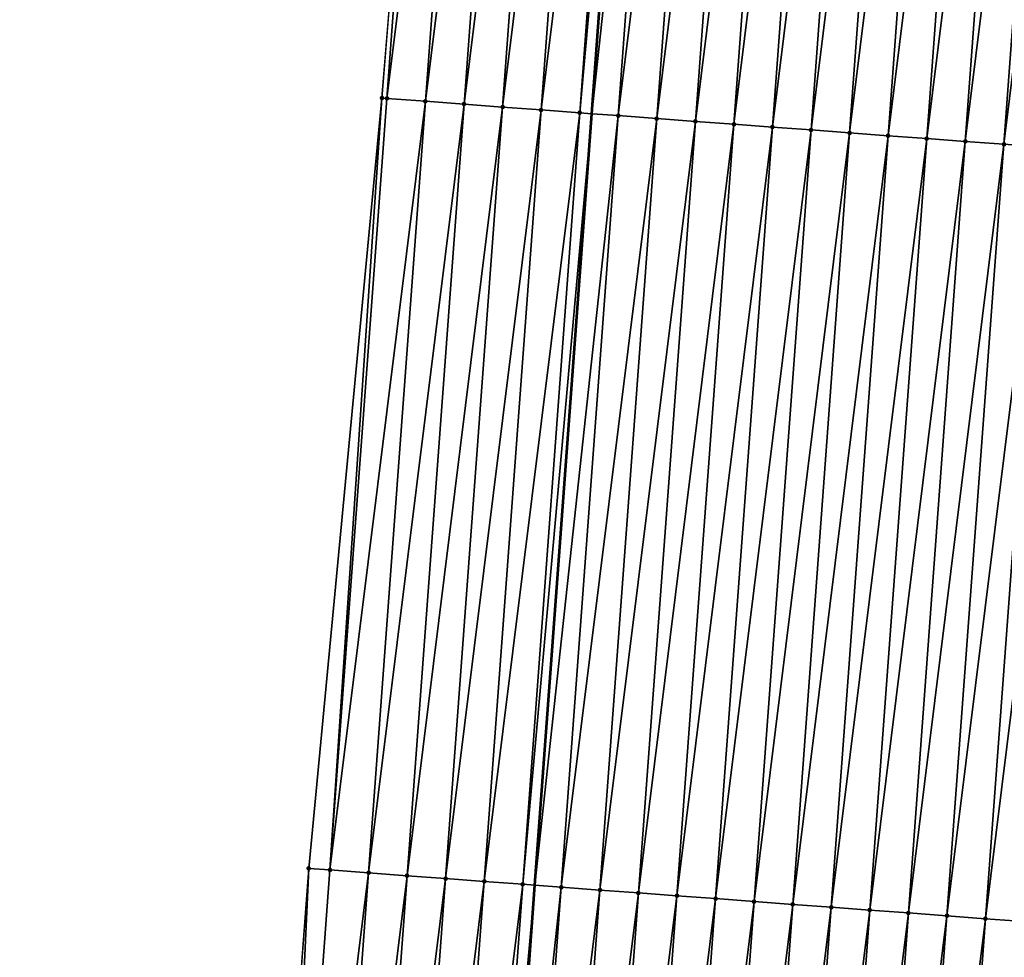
# Model space of a CAD drawing. Header units: feet. Extents: x 2017353 to 2024169, y 808050 to 818690.
# Tile 34 of 256: x 2023370 to 2023396, y 809206 to 809230. Entities that reach past the tile are written whole.
import ezdxf

# ---------------------------------------------------------------- set-up
doc = ezdxf.new("R2010")
doc.units = ezdxf.units.FT
doc.header["$MEASUREMENT"] = 0
for name, color, linetype, lineweight in [('EP_Travel Lane', 172, 'Continuous', 53), ('SB-Road Shots', 141, 'Continuous', 100), ('SB-Road X-Section', 40, 'Continuous', 13)]:
    doc.layers.add(name, color=color, linetype=linetype, lineweight=lineweight)
doc.layers.add('I-77-MM15-17_SB-Surface-BORDER', color=7, linetype='Continuous')
doc.layers.add('I-77-MM15-17_SB-Surface-TIN', color=7, linetype='Continuous')

msp = doc.modelspace()

# ---------------------------------------------------------------- linework, layer by layer
at = {"layer": 'EP_Travel Lane'}
msp.add_polyline3d([(2023374.872318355, 809088.4555400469, 262.5681368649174), (2023376.366932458, 809108.3972775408, 262.8736477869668), (2023377.85328548, 809128.3114751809, 263.1561019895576), (2023379.325691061, 809148.2552912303, 263.4335331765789), (2023380.798091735, 809168.1990408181, 263.7153378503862), (2023382.270516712, 809188.1431195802, 263.9754890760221), (2023383.742879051, 809208.0863499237, 264.2914469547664), (2023385.215270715, 809228.0299774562, 264.5812913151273), (2023386.687627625, 809247.9731342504, 264.902104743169), (2023388.159984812, 809267.9162947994, 265.2226710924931), (2023389.632332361, 809287.8593248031, 265.5518279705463), (2023391.113157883, 809307.8330849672, 265.8393760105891), (2023392.609803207, 809327.7749750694, 266.1241073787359), (2023394.106463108, 809347.7170594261, 266.3951744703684), (2023395.603084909, 809367.6586361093, 266.7019748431), (2023397.099705, 809387.6001900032, 267.0103625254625), (2023398.596334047, 809407.5418632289, 267.3103508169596), (2023400.092989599, 809427.4838896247, 267.585488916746), (2023401.589632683, 809447.4257498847, 267.8723208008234), (2023403.08421103, 809467.4098402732, 268.1568983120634), (2023404.560571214, 809487.3530211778, 268.4612886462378), (2023406.036921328, 809507.2960660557, 268.7746850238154), (2023407.513261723, 809527.2389796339, 269.0967739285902), (2023409.010080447, 809547.1710684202, 269.418258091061)], dxfattribs=at)
at = {"layer": 'I-77-MM15-17_SB-Surface-BORDER', "color": 3, "linetype": 'Continuous', "lineweight": -3}
msp.add_polyline3d([(2023370.419380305, 809088.7922874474, 262.3656593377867), (2023371.829931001, 809108.7404396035, 262.663476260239), (2023372.110809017, 809128.739199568, 262.9090151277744), (2023374.666593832, 809148.6024572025, 263.2241388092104), (2023375.225039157, 809168.6140970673, 263.4787294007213), (2023376.392307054, 809188.5803853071, 263.7597810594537), (2023377.895083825, 809208.5217720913, 264.0494354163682), (2023379.787513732, 809228.433960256, 264.3673757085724), (2023381.391737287, 809248.3671682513, 264.7021621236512), (2023384.484189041, 809268.1900731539, 265.0652128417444), (2023385.981789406, 809288.1316472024, 265.367641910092), (2023388.074353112, 809308.0632015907, 265.6956565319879), (2023388.158011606, 809328.1121520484, 265.9093284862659), (2023390.091649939, 809348.021374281, 266.1850691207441), (2023391.659753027, 809367.957563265, 266.4934809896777), (2023394.080586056, 809387.829142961, 266.8446830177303), (2023393.552755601, 809407.9243038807, 267.0360865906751), (2023396.475965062, 809427.7581698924, 267.3880105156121), (2023396.819310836, 809447.7876846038, 267.5979121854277), (2023398.395795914, 809467.7731568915, 267.90348382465), (2023401.034414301, 809487.6262836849, 268.2698995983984), (2023404.497270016, 809507.4153585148, 268.6927039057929), (2023404.145515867, 809527.499882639, 268.9194632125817), (2023407.532001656, 809547.2850096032, 269.3449094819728)], dxfattribs=at)
at = {"layer": 'I-77-MM15-17_SB-Surface-TIN', "color": 128, "linetype": 'Continuous', "lineweight": -3}
for points in [[(2023379.916047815, 809228.4244219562, 264.3705846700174), (2023381.391737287, 809248.3671682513, 264.7021621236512), (2023379.787513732, 809228.433960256, 264.3673757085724)], [(2023379.916047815, 809228.4244219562, 264.3705846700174), (2023382.385632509, 809248.2933817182, 264.7290192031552), (2023381.391737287, 809248.3671682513, 264.7021621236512)], [(2023379.916047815, 809228.4244219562, 264.3705846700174), (2023380.913303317, 809228.3503838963, 264.397667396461), (2023382.385632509, 809248.2933817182, 264.7290192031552)], [(2023380.913303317, 809228.3503838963, 264.397667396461), (2023383.382879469, 809248.2192279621, 264.7637153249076), (2023382.385632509, 809248.2933817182, 264.7290192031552)], [(2023380.913303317, 809228.3503838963, 264.397667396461), (2023381.910546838, 809228.2761835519, 264.435429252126), (2023383.382879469, 809248.2192279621, 264.7637153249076)], [(2023381.910546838, 809228.2761835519, 264.435429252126), (2023384.380123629, 809248.1450362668, 264.8009080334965), (2023383.382879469, 809248.2192279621, 264.7637153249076)], [(2023381.910546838, 809228.2761835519, 264.435429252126), (2023382.907787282, 809228.2019415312, 264.4759336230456), (2023384.380123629, 809248.1450362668, 264.8009080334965)], [(2023382.907787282, 809228.2019415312, 264.4759336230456), (2023385.377364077, 809248.0707943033, 264.8414086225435), (2023384.380123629, 809248.1450362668, 264.8009080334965)], [(2023382.907787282, 809228.2019415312, 264.4759336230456), (2023383.905023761, 809228.1276458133, 264.5199715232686), (2023385.377364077, 809248.0707943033, 264.8414086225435)], [(2023383.905023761, 809228.1276458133, 264.5199715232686), (2023386.374598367, 809247.9964689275, 264.8873981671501), (2023385.377364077, 809248.0707943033, 264.8414086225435)], [(2023383.905023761, 809228.1276458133, 264.5199715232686), (2023384.902257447, 809228.0533122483, 264.566499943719), (2023386.374598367, 809247.9964689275, 264.8873981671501)], [(2023384.902257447, 809228.0533122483, 264.566499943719), (2023386.687627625, 809247.9731342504, 264.902104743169), (2023386.374598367, 809247.9964689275, 264.8873981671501)], [(2023384.902257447, 809228.0533122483, 264.566499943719), (2023385.215270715, 809228.0299774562, 264.5812913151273), (2023386.687627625, 809247.9731342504, 264.902104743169)], [(2023387.37183169, 809247.922130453, 264.9342496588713), (2023386.687627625, 809247.9731342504, 264.902104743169), (2023385.215270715, 809228.0299774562, 264.5812913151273)], [(2023385.899490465, 809227.9789696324, 264.6136239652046), (2023387.37183169, 809247.922130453, 264.9342496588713), (2023385.215270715, 809228.0299774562, 264.5812913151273)], [(2023385.899490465, 809227.9789696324, 264.6136239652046), (2023388.369070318, 809247.8478638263, 264.9763732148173), (2023387.37183169, 809247.922130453, 264.9342496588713)], [(2023385.899490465, 809227.9789696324, 264.6136239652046), (2023386.8967269, 809227.9046733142, 264.6577013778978), (2023388.369070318, 809247.8478638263, 264.9763732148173)], [(2023386.8967269, 809227.9046733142, 264.6577013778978), (2023389.366319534, 809247.7737406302, 265.0090583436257), (2023388.369070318, 809247.8478638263, 264.9763732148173)], [(2023386.8967269, 809227.9046733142, 264.6577013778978), (2023387.89397221, 809227.830497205, 264.6938684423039), (2023389.366319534, 809247.7737406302, 265.0090583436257)], [(2023387.89397221, 809227.830497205, 264.6938684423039), (2023390.363579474, 809247.6997626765, 265.0321857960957), (2023389.366319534, 809247.7737406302, 265.0090583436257)], [(2023387.89397221, 809227.830497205, 264.6938684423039), (2023388.891233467, 809227.7565370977, 264.715821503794), (2023390.363579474, 809247.6997626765, 265.0321857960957)], [(2023388.891233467, 809227.7565370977, 264.715821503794), (2023391.360842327, 809247.6258241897, 265.0527161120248), (2023390.363579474, 809247.6997626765, 265.0321857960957)], [(2023388.891233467, 809227.7565370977, 264.715821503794), (2023389.888496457, 809227.6826004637, 264.7362299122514), (2023391.360842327, 809247.6258241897, 265.0527161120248)], [(2023389.888496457, 809227.6826004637, 264.7362299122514), (2023392.358102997, 809247.5518561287, 265.0751925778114), (2023391.360842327, 809247.6258241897, 265.0527161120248)], [(2023389.888496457, 809227.6826004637, 264.7362299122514), (2023390.885756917, 809227.6086295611, 264.7588933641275), (2023392.358102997, 809247.5518561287, 265.0751925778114)], [(2023390.885756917, 809227.6086295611, 264.7588933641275), (2023393.355363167, 809247.477881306, 265.0981140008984), (2023392.358102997, 809247.5518561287, 265.0751925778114)], [(2023390.885756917, 809227.6086295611, 264.7588933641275), (2023391.883018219, 809227.5346700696, 264.7808059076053), (2023393.355363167, 809247.477881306, 265.0981140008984)], [(2023391.883018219, 809227.5346700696, 264.7808059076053), (2023394.352626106, 809247.4039439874, 265.1185674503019), (2023393.355363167, 809247.477881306, 265.0981140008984)], [(2023391.883018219, 809227.5346700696, 264.7808059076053), (2023392.880280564, 809227.4607247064, 264.8017887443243), (2023394.352626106, 809247.4039439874, 265.1185674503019)], [(2023392.880280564, 809227.4607247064, 264.8017887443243), (2023395.349889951, 809247.3300189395, 265.138213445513), (2023394.352626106, 809247.4039439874, 265.1185674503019)], [(2023392.880280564, 809227.4607247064, 264.8017887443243), (2023393.877545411, 809227.3868132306, 264.8205416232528), (2023395.349889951, 809247.3300189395, 265.138213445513)], [(2023393.877545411, 809227.3868132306, 264.8205416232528), (2023396.347155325, 809247.25611459, 265.1564973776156), (2023395.349889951, 809247.3300189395, 265.138213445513)], [(2023393.877545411, 809227.3868132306, 264.8205416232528), (2023394.874810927, 809227.3129108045, 264.8386989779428), (2023396.347155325, 809247.25611459, 265.1564973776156)], [(2023394.874810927, 809227.3129108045, 264.8386989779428), (2023397.344417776, 809247.1821706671, 265.177385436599), (2023396.347155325, 809247.25611459, 265.1564973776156)], [(2023394.874810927, 809227.3129108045, 264.8386989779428), (2023395.872073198, 809227.2389644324, 264.8597482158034), (2023397.344417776, 809247.1821706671, 265.177385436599)], [(2023395.872073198, 809227.2389644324, 264.8597482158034), (2023398.34167548, 809247.1081624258, 265.2025059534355), (2023397.344417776, 809247.1821706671, 265.177385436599)], [(2023395.872073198, 809227.2389644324, 264.8597482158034), (2023396.869330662, 809227.1649529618, 264.8850812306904), (2023398.34167548, 809247.1081624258, 265.2025059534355)], [(2023378.443689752, 809208.4810330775, 264.064956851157), (2023379.787513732, 809228.433960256, 264.3673757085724), (2023377.895083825, 809208.5217720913, 264.0494354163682)], [(2023378.443689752, 809208.4810330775, 264.064956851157), (2023379.916047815, 809228.4244219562, 264.3705846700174), (2023379.787513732, 809228.433960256, 264.3673757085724)], [(2023378.443689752, 809208.4810330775, 264.064956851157), (2023380.913303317, 809228.3503838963, 264.397667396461), (2023379.916047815, 809228.4244219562, 264.3705846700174)], [(2023378.443689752, 809208.4810330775, 264.064956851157), (2023379.440945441, 809208.4069975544, 264.0918729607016), (2023380.913303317, 809228.3503838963, 264.397667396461)], [(2023379.440945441, 809208.4069975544, 264.0918729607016), (2023381.910546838, 809228.2761835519, 264.435429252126), (2023380.913303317, 809228.3503838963, 264.397667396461)], [(2023379.440945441, 809208.4069975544, 264.0918729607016), (2023380.438187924, 809208.3327831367, 264.1305612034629), (2023381.910546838, 809228.2761835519, 264.435429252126)], [(2023380.438187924, 809208.3327831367, 264.1305612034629), (2023382.907787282, 809228.2019415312, 264.4759336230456), (2023381.910546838, 809228.2761835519, 264.435429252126)], [(2023380.438187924, 809208.3327831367, 264.1305612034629), (2023381.435423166, 809208.2584706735, 264.1757013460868), (2023382.907787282, 809228.2019415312, 264.4759336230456)], [(2023381.435423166, 809208.2584706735, 264.1757013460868), (2023383.905023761, 809228.1276458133, 264.5199715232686), (2023382.907787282, 809228.2019415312, 264.4759336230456)], [(2023381.435423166, 809208.2584706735, 264.1757013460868), (2023382.432653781, 809208.1840955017, 264.2249680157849), (2023383.905023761, 809228.1276458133, 264.5199715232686)], [(2023382.432653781, 809208.1840955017, 264.2249680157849), (2023384.902257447, 809228.0533122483, 264.566499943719), (2023383.905023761, 809228.1276458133, 264.5199715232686)], [(2023382.432653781, 809208.1840955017, 264.2249680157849), (2023383.429881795, 809208.1096851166, 264.2765518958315), (2023384.902257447, 809228.0533122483, 264.566499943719)], [(2023383.429881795, 809208.1096851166, 264.2765518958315), (2023385.215270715, 809228.0299774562, 264.5812913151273), (2023384.902257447, 809228.0533122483, 264.566499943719)], [(2023383.429881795, 809208.1096851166, 264.2765518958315), (2023383.742879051, 809208.0863499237, 264.2914469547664), (2023385.215270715, 809228.0299774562, 264.5812913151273)], [(2023385.899490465, 809227.9789696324, 264.6136239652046), (2023385.215270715, 809228.0299774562, 264.5812913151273), (2023383.742879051, 809208.0863499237, 264.2914469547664)], [(2023384.427114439, 809208.0353374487, 264.3240086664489), (2023385.899490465, 809227.9789696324, 264.6136239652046), (2023383.742879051, 809208.0863499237, 264.2914469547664)], [(2023384.427114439, 809208.0353374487, 264.3240086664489), (2023386.8967269, 809227.9046733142, 264.6577013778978), (2023385.899490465, 809227.9789696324, 264.6136239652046)], [(2023384.427114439, 809208.0353374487, 264.3240086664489), (2023385.424364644, 809207.9612276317, 264.3558136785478), (2023386.8967269, 809227.9046733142, 264.6577013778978)], [(2023385.424364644, 809207.9612276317, 264.3558136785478), (2023387.89397221, 809227.830497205, 264.6938684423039), (2023386.8967269, 809227.9046733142, 264.6577013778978)], [(2023385.424364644, 809207.9612276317, 264.3558136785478), (2023386.421622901, 809207.8872268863, 264.3804412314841), (2023387.89397221, 809227.830497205, 264.6938684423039)], [(2023386.421622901, 809207.8872268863, 264.3804412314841), (2023388.891233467, 809227.7565370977, 264.715821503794), (2023387.89397221, 809227.830497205, 264.6938684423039)], [(2023386.421622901, 809207.8872268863, 264.3804412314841), (2023387.418885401, 809207.8132836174, 264.4012865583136), (2023388.891233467, 809227.7565370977, 264.715821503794)], [(2023387.418885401, 809207.8132836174, 264.4012865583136), (2023389.888496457, 809227.6826004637, 264.7362299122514), (2023388.891233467, 809227.7565370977, 264.715821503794)], [(2023387.418885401, 809207.8132836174, 264.4012865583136), (2023388.416147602, 809207.7393363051, 264.4223979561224), (2023389.888496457, 809227.6826004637, 264.7362299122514)], [(2023388.416147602, 809207.7393363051, 264.4223979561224), (2023390.885756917, 809227.6086295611, 264.7588933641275), (2023389.888496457, 809227.6826004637, 264.7362299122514)], [(2023388.416147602, 809207.7393363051, 264.4223979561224), (2023389.41340676, 809207.6653477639, 264.4462224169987), (2023390.885756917, 809227.6086295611, 264.7588933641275)], [(2023389.41340676, 809207.6653477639, 264.4462224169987), (2023391.883018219, 809227.5346700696, 264.7808059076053), (2023390.885756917, 809227.6086295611, 264.7588933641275)], [(2023389.41340676, 809207.6653477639, 264.4462224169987), (2023390.410668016, 809207.5913876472, 264.468176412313), (2023391.883018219, 809227.5346700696, 264.7808059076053)], [(2023390.410668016, 809207.5913876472, 264.468176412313), (2023392.880280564, 809227.4607247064, 264.8017887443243), (2023391.883018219, 809227.5346700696, 264.7808059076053)], [(2023390.410668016, 809207.5913876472, 264.468176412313), (2023391.407929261, 809207.517427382, 264.4901401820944), (2023392.880280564, 809227.4607247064, 264.8017887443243)], [(2023391.407929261, 809207.517427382, 264.4901401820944), (2023393.877545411, 809227.3868132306, 264.8205416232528), (2023392.880280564, 809227.4607247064, 264.8017887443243)], [(2023391.407929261, 809207.517427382, 264.4901401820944), (2023392.405194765, 809207.4435248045, 264.5083078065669), (2023393.877545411, 809227.3868132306, 264.8205416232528)], [(2023392.405194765, 809207.4435248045, 264.5083078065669), (2023394.874810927, 809227.3129108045, 264.8386989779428), (2023393.877545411, 809227.3868132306, 264.8205416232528)], [(2023392.405194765, 809207.4435248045, 264.5083078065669), (2023393.40246016, 809207.3696207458, 264.526572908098), (2023394.874810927, 809227.3129108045, 264.8386989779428)], [(2023393.40246016, 809207.3696207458, 264.526572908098), (2023395.872073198, 809227.2389644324, 264.8597482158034), (2023394.874810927, 809227.3129108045, 264.8386989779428)], [(2023393.40246016, 809207.3696207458, 264.526572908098), (2023394.399721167, 809207.2956572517, 264.5487491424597), (2023395.872073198, 809227.2389644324, 264.8597482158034)], [(2023394.399721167, 809207.2956572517, 264.5487491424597), (2023396.869330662, 809227.1649529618, 264.8850812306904), (2023395.872073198, 809227.2389644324, 264.8597482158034)], [(2023394.399721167, 809207.2956572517, 264.5487491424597), (2023395.396978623, 809207.2216456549, 264.574090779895), (2023396.869330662, 809227.1649529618, 264.8850812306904)], [(2023395.396978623, 809207.2216456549, 264.574090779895), (2023397.866589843, 809227.0909647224, 264.908885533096), (2023396.869330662, 809227.1649529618, 264.8850812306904)], [(2023395.396978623, 809207.2216456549, 264.574090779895), (2023396.394239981, 809207.1476869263, 264.5959534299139), (2023397.866589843, 809227.0909647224, 264.908885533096)], [(2023376.971316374, 809188.5374367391, 263.7730092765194), (2023377.895083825, 809208.5217720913, 264.0494354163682), (2023376.392307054, 809188.5803853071, 263.7597810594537)], [(2023376.971316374, 809188.5374367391, 263.7730092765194), (2023378.443689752, 809208.4810330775, 264.064956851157), (2023377.895083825, 809208.5217720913, 264.0494354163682)], [(2023376.971316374, 809188.5374367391, 263.7730092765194), (2023379.440945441, 809208.4069975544, 264.0918729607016), (2023378.443689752, 809208.4810330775, 264.064956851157)], [(2023376.971316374, 809188.5374367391, 263.7730092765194), (2023377.968578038, 809188.463482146, 263.7945991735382), (2023379.440945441, 809208.4069975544, 264.0918729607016)], [(2023377.968578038, 809188.463482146, 263.7945991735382), (2023380.438187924, 809208.3327831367, 264.1305612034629), (2023379.440945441, 809208.4069975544, 264.0918729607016)], [(2023377.968578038, 809188.463482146, 263.7945991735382), (2023378.965826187, 809188.3893444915, 263.8282354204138), (2023380.438187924, 809208.3327831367, 264.1305612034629)], [(2023378.965826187, 809188.3893444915, 263.8282354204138), (2023381.435423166, 809208.2584706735, 264.1757013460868), (2023380.438187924, 809208.3327831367, 264.1305612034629)], [(2023378.965826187, 809188.3893444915, 263.8282354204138), (2023379.96306528, 809188.3150841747, 263.8699434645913), (2023381.435423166, 809208.2584706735, 264.1757013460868)], [(2023379.96306528, 809188.3150841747, 263.8699434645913), (2023382.432653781, 809208.1840955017, 264.2249680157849), (2023381.435423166, 809208.2584706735, 264.1757013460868)], [(2023379.96306528, 809188.3150841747, 263.8699434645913), (2023380.960301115, 809188.2407797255, 263.9145556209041), (2023382.432653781, 809208.1840955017, 264.2249680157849)], [(2023380.960301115, 809188.2407797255, 263.9145556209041), (2023383.429881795, 809208.1096851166, 264.2765518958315), (2023382.432653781, 809208.1840955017, 264.2249680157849)], [(2023380.960301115, 809188.2407797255, 263.9145556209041), (2023381.957534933, 809188.1664479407, 263.9609665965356), (2023383.429881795, 809208.1096851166, 264.2765518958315)], [(2023381.957534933, 809188.1664479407, 263.9609665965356), (2023383.742879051, 809208.0863499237, 264.2914469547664), (2023383.429881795, 809208.1096851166, 264.2765518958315)], [(2023381.957534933, 809188.1664479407, 263.9609665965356), (2023382.270516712, 809188.1431195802, 263.9754890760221), (2023383.742879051, 809208.0863499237, 264.2914469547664)], [(2023384.427114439, 809208.0353374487, 264.3240086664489), (2023383.742879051, 809208.0863499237, 264.2914469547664), (2023382.270516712, 809188.1431195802, 263.9754890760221)], [(2023382.954768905, 809188.0921182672, 264.0072386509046), (2023384.427114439, 809208.0353374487, 264.3240086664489), (2023382.270516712, 809188.1431195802, 263.9754890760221)], [(2023382.954768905, 809188.0921182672, 264.0072386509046), (2023385.424364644, 809207.9612276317, 264.3558136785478), (2023384.427114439, 809208.0353374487, 264.3240086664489)], [(2023382.954768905, 809188.0921182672, 264.0072386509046), (2023383.952007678, 809188.0178536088, 264.0492323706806), (2023385.424364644, 809207.9612276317, 264.3558136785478)], [(2023383.952007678, 809188.0178536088, 264.0492323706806), (2023386.421622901, 809207.8872268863, 264.3804412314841), (2023385.424364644, 809207.9612276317, 264.3558136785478)], [(2023383.952007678, 809188.0178536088, 264.0492323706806), (2023384.949257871, 809187.9437436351, 264.0810470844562), (2023386.421622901, 809207.8872268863, 264.3804412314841)], [(2023384.949257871, 809187.9437436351, 264.0810470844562), (2023387.418885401, 809207.8132836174, 264.4012865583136), (2023386.421622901, 809207.8872268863, 264.3804412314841)], [(2023384.949257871, 809187.9437436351, 264.0810470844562), (2023385.946517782, 809187.8697652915, 264.1041998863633), (2023387.418885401, 809207.8132836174, 264.4012865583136)], [(2023385.946517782, 809187.8697652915, 264.1041998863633), (2023388.416147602, 809207.7393363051, 264.4223979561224), (2023387.418885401, 809207.8132836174, 264.4012865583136)], [(2023385.946517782, 809187.8697652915, 264.1041998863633), (2023386.943777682, 809187.7957868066, 264.1273619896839), (2023388.416147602, 809207.7393363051, 264.4223979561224)], [(2023386.943777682, 809187.7957868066, 264.1273619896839), (2023389.41340676, 809207.6653477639, 264.4462224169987), (2023388.416147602, 809207.7393363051, 264.4223979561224)], [(2023386.943777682, 809187.7957868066, 264.1273619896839), (2023387.941034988, 809187.7217731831, 264.1528363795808), (2023389.41340676, 809207.6653477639, 264.4462224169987)], [(2023387.941034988, 809187.7217731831, 264.1528363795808), (2023390.410668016, 809207.5913876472, 264.468176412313), (2023389.41340676, 809207.6653477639, 264.4462224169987)], [(2023387.941034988, 809187.7217731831, 264.1528363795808), (2023388.938299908, 809187.6478627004, 264.1715236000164), (2023390.410668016, 809207.5913876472, 264.468176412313)], [(2023388.938299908, 809187.6478627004, 264.1715236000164), (2023391.407929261, 809207.517427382, 264.4901401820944), (2023390.410668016, 809207.5913876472, 264.468176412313)], [(2023388.938299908, 809187.6478627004, 264.1715236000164), (2023389.935562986, 809187.5739272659, 264.1918527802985), (2023391.407929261, 809207.517427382, 264.4901401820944)], [(2023389.935562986, 809187.5739272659, 264.1918527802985), (2023392.405194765, 809207.4435248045, 264.5083078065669), (2023391.407929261, 809207.517427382, 264.4901401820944)], [(2023389.935562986, 809187.5739272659, 264.1918527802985), (2023390.932826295, 809187.4999949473, 264.2119769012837), (2023392.405194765, 809207.4435248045, 264.5083078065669)], [(2023390.932826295, 809187.4999949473, 264.2119769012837), (2023393.40246016, 809207.3696207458, 264.526572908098), (2023392.405194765, 809207.4435248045, 264.5083078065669)], [(2023390.932826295, 809187.4999949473, 264.2119769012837), (2023391.930091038, 809187.4260820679, 264.2308218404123), (2023393.40246016, 809207.3696207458, 264.526572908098)], [(2023391.930091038, 809187.4260820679, 264.2308218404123), (2023394.399721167, 809207.2956572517, 264.5487491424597), (2023393.40246016, 809207.3696207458, 264.526572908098)], [(2023391.930091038, 809187.4260820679, 264.2308218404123), (2023392.927353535, 809187.3521387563, 264.2516693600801), (2023394.399721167, 809207.2956572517, 264.5487491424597)], [(2023392.927353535, 809187.3521387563, 264.2516693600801), (2023395.396978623, 809207.2216456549, 264.574090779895), (2023394.399721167, 809207.2956572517, 264.5487491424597)], [(2023392.927353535, 809187.3521387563, 264.2516693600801), (2023393.924610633, 809187.2781223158, 264.277329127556), (2023395.396978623, 809207.2216456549, 264.574090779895)], [(2023393.924610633, 809187.2781223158, 264.277329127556), (2023396.394239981, 809207.1476869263, 264.5959534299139), (2023395.396978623, 809207.2216456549, 264.574090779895)], [(2023393.924610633, 809187.2781223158, 264.277329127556), (2023394.921875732, 809187.2042142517, 264.295857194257), (2023396.394239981, 809207.1476869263, 264.5959534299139)], [(2023394.921875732, 809187.2042142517, 264.295857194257), (2023395.896492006, 809187.1317711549, 264.3279411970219), (2023396.394239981, 809207.1476869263, 264.5959534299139)]]:
    msp.add_3dface(points, dxfattribs=at)
at = {"layer": 'SB-Road Shots', "lineweight": 100}
for p in [(2023379.787513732, 809228.433960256, 264.3673757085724), (2023379.916047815, 809228.4244219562, 264.3705846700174), (2023380.913303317, 809228.3503838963, 264.397667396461), (2023381.910546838, 809228.2761835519, 264.435429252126), (2023382.907787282, 809228.2019415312, 264.4759336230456), (2023383.905023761, 809228.1276458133, 264.5199715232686), (2023384.902257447, 809228.0533122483, 264.566499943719), (2023385.899490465, 809227.9789696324, 264.6136239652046), (2023386.8967269, 809227.9046733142, 264.6577013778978), (2023387.89397221, 809227.830497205, 264.6938684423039), (2023388.891233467, 809227.7565370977, 264.715821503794), (2023389.888496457, 809227.6826004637, 264.7362299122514), (2023390.885756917, 809227.6086295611, 264.7588933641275), (2023391.883018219, 809227.5346700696, 264.7808059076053), (2023392.880280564, 809227.4607247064, 264.8017887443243), (2023393.877545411, 809227.3868132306, 264.8205416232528), (2023394.874810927, 809227.3129108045, 264.8386989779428), (2023395.872073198, 809227.2389644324, 264.8597482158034), (2023377.895083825, 809208.5217720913, 264.0494354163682), (2023378.443689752, 809208.4810330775, 264.064956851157), (2023379.440945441, 809208.4069975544, 264.0918729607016), (2023380.438187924, 809208.3327831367, 264.1305612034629), (2023381.435423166, 809208.2584706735, 264.1757013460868), (2023382.432653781, 809208.1840955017, 264.2249680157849), (2023383.429881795, 809208.1096851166, 264.2765518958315), (2023384.427114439, 809208.0353374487, 264.3240086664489), (2023385.424364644, 809207.9612276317, 264.3558136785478), (2023386.421622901, 809207.8872268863, 264.3804412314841), (2023387.418885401, 809207.8132836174, 264.4012865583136), (2023388.416147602, 809207.7393363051, 264.4223979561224), (2023389.41340676, 809207.6653477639, 264.4462224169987), (2023390.410668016, 809207.5913876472, 264.468176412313), (2023391.407929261, 809207.517427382, 264.4901401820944), (2023392.405194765, 809207.4435248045, 264.5083078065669), (2023393.40246016, 809207.3696207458, 264.526572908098), (2023394.399721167, 809207.2956572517, 264.5487491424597), (2023395.396978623, 809207.2216456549, 264.574090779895)]:
    msp.add_point(p, dxfattribs=at)
at = {"layer": 'SB-Road X-Section', "extrusion": (0.07361795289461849, 0.997170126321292, 0.0152360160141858), "elevation": 955899.5255056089, "flags": 128}
msp.add_lwpolyline([(-1958355.576667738, -14301.08590213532), (-1958354.576667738, -14301.02601513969), (-1958353.576667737, -14300.96204115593), (-1958352.576667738, -14300.90973886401), (-1958351.576667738, -14300.85839343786), (-1958350.576667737, -14300.78260575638), (-1958349.576667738, -14300.75051573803), (-1958348.576667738, -14300.73349029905), (-1958347.576667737, -14300.71435041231), (-1958346.576667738, -14300.69360556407), (-1958345.576667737, -14300.67291508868), (-1958344.576667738, -14300.65436860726), (-1958343.576667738, -14300.63716456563), (-1958342.576667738, -14300.61801036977), (-1958341.576667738, -14300.60045395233), (-1958340.576667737, -14300.5809997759), (-1958339.576667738, -14300.56700793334), (-1958338.725494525, -14300.55971491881), (-1958338.662827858, -14300.55987050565), (-1958338.576667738, -14300.56055432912), (-1958337.576667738, -14300.5819231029), (-1958336.576667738, -14300.60444861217), (-1958335.576667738, -14300.63007984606), (-1958334.576667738, -14300.65081820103), (-1958333.576667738, -14300.66943473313), (-1958332.576667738, -14300.68739101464), (-1958331.576667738, -14300.70618460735), (-1958330.576667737, -14300.72890243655), (-1958329.576667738, -14300.75321637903), (-1958328.576667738, -14300.77478049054), (-1958327.576667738, -14300.79449457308), (-1958326.768827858, -14300.81093663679), (-1958326.576667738, -14300.81651100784), (-1958325.576667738, -14300.85156191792), (-1958324.576667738, -14300.87536898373), (-1958323.576667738, -14300.90070493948), (-1958322.576667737, -14300.92175662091), (-1958321.576667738, -14300.93991608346), (-1958320.576667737, -14300.95867113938), (-1958319.576667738, -14300.97965641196), (-1958318.576667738, -14301.00157149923), (-1958317.576667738, -14301.02423758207), (-1958316.576667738, -14301.0446483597), (-1958315.576667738, -14301.06660396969), (-1958314.576667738, -14301.10277523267), (-1958313.576667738, -14301.14685776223), (-1958312.576667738, -14301.19398725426), (-1958311.576667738, -14301.24052107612), (-1958310.576667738, -14301.28456408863), (-1958309.576667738, -14301.32507316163), (-1958308.576667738, -14301.36283940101), (-1958307.576667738, -14301.38992527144), (-1958307.447780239, -14301.39313460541)], dxfattribs=at)
at = {"layer": 'SB-Road X-Section', "extrusion": (0.07361794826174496, 0.9971701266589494, 0.01523601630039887), "elevation": 955879.5164047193, "flags": 128}
msp.add_lwpolyline([(-1958355.581108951, -14301.11023706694), (-1958354.581108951, -14301.04500513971), (-1958353.581108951, -14300.9791563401), (-1958352.581108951, -14300.92144781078), (-1958351.581108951, -14300.86651393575), (-1958350.581108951, -14300.79695498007), (-1958349.581108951, -14300.76685943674), (-1958348.581108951, -14300.75398536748), (-1958347.581108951, -14300.73500875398), (-1958346.581108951, -14300.71163338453), (-1958345.581108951, -14300.69023563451), (-1958344.581108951, -14300.67177621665), (-1958343.581108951, -14300.6532411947), (-1958342.581108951, -14300.63264256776), (-1958341.581108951, -14300.61600754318), (-1958340.581108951, -14300.59653507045), (-1958339.581108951, -14300.58325228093), (-1958338.656135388, -14300.57798181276), (-1958338.581468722, -14300.57814560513), (-1958338.581108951, -14300.57814756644), (-1958337.581108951, -14300.600529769), (-1958336.581108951, -14300.62306513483), (-1958335.581108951, -14300.64633194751), (-1958334.581108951, -14300.66536723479), (-1958333.581108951, -14300.68359729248), (-1958332.581108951, -14300.7013552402), (-1958331.581108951, -14300.71956518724), (-1958330.581108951, -14300.73803844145), (-1958329.581108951, -14300.75916421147), (-1958328.581108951, -14300.77876156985), (-1958327.581108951, -14300.7968373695), (-1958327.092421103, -14300.80785529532), (-1958326.581108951, -14300.82665598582), (-1958325.581108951, -14300.85990965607), (-1958324.581108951, -14300.88177484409), (-1958323.581108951, -14300.9071194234), (-1958322.581108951, -14300.92929823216), (-1958321.581108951, -14300.94756545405), (-1958320.58110895, -14300.96573518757), (-1958319.581108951, -14300.98770150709), (-1958318.581108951, -14301.00965805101), (-1958317.581108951, -14301.03348527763), (-1958316.581108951, -14301.05459912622), (-1958315.581108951, -14301.07544687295), (-1958314.581108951, -14301.10007728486), (-1958313.581108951, -14301.13188598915), (-1958312.581108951, -14301.17934826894), (-1958311.581108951, -14301.23093813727), (-1958310.581108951, -14301.28021052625), (-1958309.581108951, -14301.32535590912), (-1958308.581108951, -14301.36404864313), (-1958307.581108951, -14301.39096787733), (-1958307.030992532, -14301.40649111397)], dxfattribs=at)

doc.saveas('drawing.dxf')
